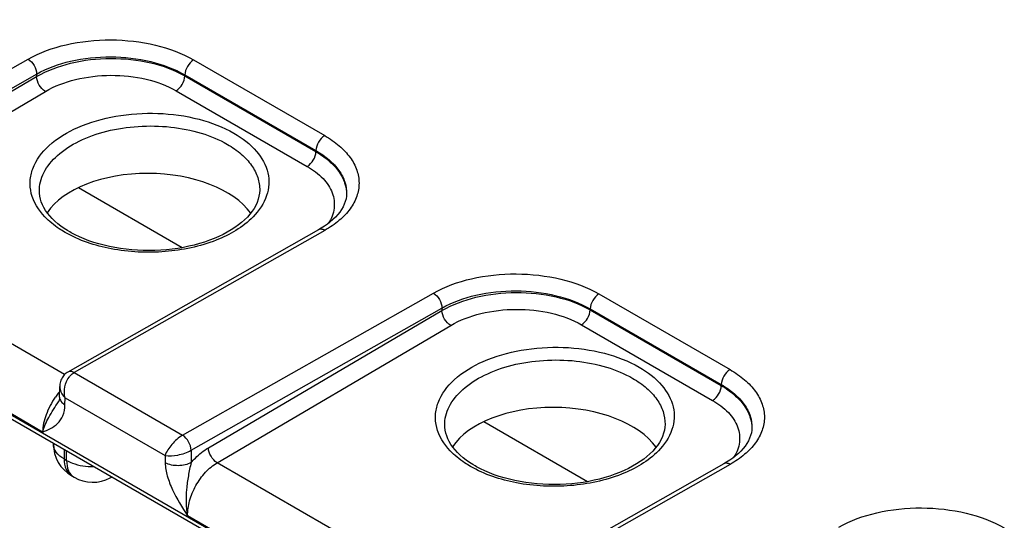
# Model space of a CAD drawing. Header units: inches. Extents: x 0 to 34, y 0 to 22.
# Tile 90 of 97: x 30.3 to 31.099, y 16.657 to 17.063. Entities that reach past the tile are written whole.
import ezdxf

# ---------------------------------------------------------------- set-up
doc = ezdxf.new("R2010")
doc.units = ezdxf.units.IN
doc.header["$LTSCALE"] = 1.87
doc.header["$MEASUREMENT"] = 0
doc.layers.get('0').update_dxf_attribs({"linetype": 'CONTINUOUS'})

msp = doc.modelspace()

# ---------------------------------------------------------------- linework, layer by layer
at = {"color": 7, "linetype": 'CONTINUOUS'}
for p, q in [((31.02971, 16.31756), (26.44402, 18.96528)), ((31.03168, 16.3132), (26.44599, 18.96093)), ((30.10378, 16.91599), (30.30723, 17.03137)), ((30.44156, 17.03068), (30.54791, 16.96928)), ((30.11076, 16.90383), (30.31424, 17.01923)), ((30.12472, 16.90583), (30.31424, 17.0172)), ((30.31424, 17.01923), (30.31424, 17.0172)), ((30.43443, 17.01854), (30.54077, 16.95714)), ((30.43443, 17.01854), (30.43443, 17.01774)), ((30.43443, 17.01774), (30.54075, 16.95635)), ((30.13185, 16.89376), (30.32137, 17.00513)), ((30.42742, 17.00567), (30.53374, 16.94428)), ((30.54077, 16.95714), (30.54075, 16.95635)), ((30.34812, 16.92708), (30.43237, 16.87844)), ((30.49516, 16.9249), (30.49516, 16.92487)), ((30.31646, 16.9239), (30.31646, 16.92391)), ((30.56567, 16.92187), (30.56566, 16.92185)), ((30.33684, 16.7754), (30.13185, 16.89376)), ((30.54293, 16.89289), (30.33953, 16.77746)), ((30.54793, 16.89239), (30.34454, 16.77698)), ((30.31906, 16.72876), (30.10787, 16.8507)), ((30.43259, 16.72614), (30.63603, 16.84152)), ((30.77036, 16.84083), (30.87671, 16.77943)), ((30.43957, 16.71398), (30.64304, 16.82938)), ((30.64304, 16.82938), (30.64304, 16.82735)), ((30.76323, 16.82869), (30.86958, 16.76729)), ((30.76323, 16.82869), (30.76323, 16.82789)), ((30.45352, 16.71598), (30.64304, 16.82735)), ((30.76323, 16.82789), (30.86956, 16.7665)), ((30.46065, 16.70391), (30.65017, 16.81528)), ((30.75622, 16.81583), (30.86255, 16.75443)), ((30.34454, 16.77698), (30.43259, 16.72614)), ((30.33284, 16.75718), (30.33297, 16.76574)), ((30.86958, 16.76729), (30.86956, 16.7665)), ((30.33723, 16.75082), (30.33732, 16.75655)), ((30.33732, 16.75655), (30.41841, 16.70972)), ((30.33194, 16.75334), (30.33194, 16.75335)), ((30.64527, 16.73405), (30.64527, 16.73406)), ((30.67693, 16.73724), (30.76117, 16.68859)), ((30.82396, 16.73505), (30.82396, 16.73503)), ((30.89447, 16.73202), (30.89447, 16.732)), ((30.32779, 16.71962), (30.32779, 16.71921)), ((30.33658, 16.71455), (30.33658, 16.70696)), ((30.33855, 16.70582), (30.33855, 16.71341)), ((30.41841, 16.70972), (30.4185, 16.7039)), ((30.43957, 16.71398), (30.43971, 16.70411)), ((30.33658, 16.70696), (30.33855, 16.70582)), ((30.66565, 16.58555), (30.46065, 16.70391)), ((30.87173, 16.70304), (30.66833, 16.58761)), ((30.87673, 16.70255), (30.67335, 16.58713)), ((30.34279, 16.69323), (30.34476, 16.69209)), ((30.37397, 16.69165), (30.37514, 16.69228)), ((30.64787, 16.53891), (30.43668, 16.66085))]:
    msp.add_line(p, q, dxfattribs=at)
for points in [[(30.49516, 16.9249), (30.495, 16.9226), (30.4946, 16.92011), (30.49396, 16.91762), (30.49307, 16.91514), (30.49194, 16.91269), (30.49058, 16.91026), (30.48898, 16.90786)], [(30.32309, 16.90635), (30.32151, 16.9086), (30.32014, 16.91089), (30.31898, 16.9132), (30.31804, 16.91552), (30.31732, 16.91785), (30.31681, 16.92019), (30.31653, 16.92254), (30.31646, 16.92391)], [(30.56567, 16.92187), (30.56554, 16.92013), (30.56519, 16.91795), (30.56461, 16.91578), (30.56381, 16.91362), (30.56279, 16.91148), (30.56156, 16.90936), (30.56011, 16.90727), (30.55847, 16.90521), (30.55663, 16.9032), (30.55462, 16.90125), (30.55244, 16.89936), (30.55012, 16.89755), (30.54767, 16.89582)], [(30.34107, 16.89119), (30.33929, 16.89225), (30.33652, 16.89403), (30.33388, 16.89589), (30.33139, 16.89784), (30.32904, 16.89987), (30.32687, 16.90197), (30.32489, 16.90413), (30.32309, 16.90635)], [(30.48898, 16.90786), (30.48717, 16.90553), (30.48515, 16.90325), (30.48292, 16.90102), (30.4805, 16.89886), (30.47788, 16.89678), (30.47507, 16.89475), (30.47208, 16.8928), (30.4689, 16.89094), (30.46554, 16.88915), (30.46201, 16.88745), (30.45831, 16.88585), (30.45446, 16.88436), (30.45047, 16.88297), (30.44635, 16.88169), (30.44211, 16.88054), (30.43776, 16.87951), (30.43332, 16.8786), (30.42881, 16.87783), (30.42422, 16.87719), (30.41959, 16.87669), (30.41491, 16.87633), (30.4102, 16.8761), (30.40549, 16.87602), (30.40077, 16.87607), (30.39607, 16.87627), (30.39139, 16.8766), (30.38676, 16.87707), (30.38218, 16.87768), (30.37767, 16.87843), (30.37324, 16.8793), (30.36891, 16.8803), (30.36469, 16.88143), (30.36059, 16.88267), (30.35662, 16.88403), (30.35279, 16.8855), (30.34912, 16.88708), (30.34561, 16.88875), (30.34227, 16.89051), (30.34107, 16.89119)], [(30.54767, 16.89582), (30.5451, 16.89417), (30.54293, 16.89289)], [(30.33953, 16.77746), (30.33899, 16.77714), (30.33817, 16.77657), (30.33739, 16.77593), (30.33666, 16.77522), (30.33598, 16.77445), (30.33536, 16.77361), (30.33481, 16.77273), (30.33432, 16.77179), (30.3339, 16.77079), (30.33356, 16.76976), (30.33329, 16.76868), (30.3331, 16.76756), (30.333, 16.76641), (30.33297, 16.76574)], [(30.33284, 16.75718), (30.33282, 16.75662), (30.33277, 16.75604), (30.3327, 16.75553), (30.33261, 16.75507), (30.33251, 16.75467), (30.3324, 16.75432), (30.33229, 16.75402), (30.33218, 16.75376), (30.33206, 16.75354), (30.33193, 16.75334)], [(30.6519, 16.7165), (30.65031, 16.71875), (30.64894, 16.72104), (30.64778, 16.72335), (30.64684, 16.72567), (30.64612, 16.728), (30.64562, 16.73034), (30.64533, 16.73269), (30.64527, 16.73406)], [(30.82396, 16.73505), (30.82381, 16.73275), (30.82341, 16.73026), (30.82277, 16.72777), (30.82188, 16.7253), (30.82075, 16.72284), (30.81938, 16.72041), (30.81779, 16.71802)], [(30.89447, 16.73202), (30.89435, 16.73028), (30.89399, 16.7281), (30.89341, 16.72593), (30.89261, 16.72377), (30.89159, 16.72164), (30.89036, 16.71952), (30.88892, 16.71742), (30.88727, 16.71536), (30.88544, 16.71335), (30.88343, 16.7114), (30.88125, 16.70951), (30.87893, 16.7077), (30.87648, 16.70597)], [(30.66988, 16.70134), (30.66809, 16.7024), (30.66533, 16.70418), (30.66269, 16.70604), (30.66019, 16.70799), (30.65785, 16.71002), (30.65568, 16.71212), (30.65369, 16.71428), (30.6519, 16.7165)], [(30.81779, 16.71802), (30.81598, 16.71568), (30.81396, 16.7134), (30.81173, 16.71118), (30.8093, 16.70902), (30.80669, 16.70693), (30.80388, 16.70491), (30.80088, 16.70296), (30.7977, 16.70109), (30.79435, 16.6993), (30.79081, 16.69761), (30.78711, 16.69601), (30.78326, 16.69451), (30.77927, 16.69312), (30.77515, 16.69185), (30.77091, 16.69069), (30.76657, 16.68966), (30.76213, 16.68876), (30.75761, 16.68799), (30.75303, 16.68735), (30.74839, 16.68684), (30.74371, 16.68648), (30.73901, 16.68625), (30.73429, 16.68617), (30.72957, 16.68622), (30.72487, 16.68642), (30.72019, 16.68675), (30.71556, 16.68723), (30.71098, 16.68783), (30.70647, 16.68858), (30.70205, 16.68945), (30.69772, 16.69045), (30.6935, 16.69158), (30.6894, 16.69283), (30.68543, 16.69419), (30.6816, 16.69566), (30.67792, 16.69723), (30.67441, 16.6989), (30.67108, 16.70066), (30.66988, 16.70134)], [(30.87648, 16.70597), (30.87391, 16.70432), (30.87174, 16.70304)]]:
    msp.add_lwpolyline(points, dxfattribs=at)
for centre, radius, start, end in [((30.37875, 16.72208), 0.06049, 142.77997, 144.67107), ((30.37819, 16.72251), 0.05979, 142.56421, 142.77698), ((30.37754, 16.72301), 0.05897, 140.85539, 142.56786), ((30.37639, 16.72394), 0.0575, 139.1448, 140.85503), ((30.35779, 16.71921), 0.03, 179.99684, 239.99782), ((30.33777, 16.71921), 0.00998, 179.99762, 181.52811), ((30.35976, 16.71807), 0.03, 239.99871, 298.27008), ((30.3692, 16.70052), 0.01007, 298.28614, 305.54609)]:
    msp.add_arc(centre, radius, start, end, dxfattribs=at)
for centre in [(30.40578, 16.88838), (30.73458, 16.69853)]:
    msp.add_ellipse(centre, major_axis=(0.08857, -0.00132), ratio=0.567225, start_param=6.676521, end_param=9.076484, dxfattribs=at)
for points, knots in [([(30.30723, 17.03137), (30.31678, 17.03679), (30.33898, 17.04464), (30.37442, 17.04826), (30.40985, 17.04426), (30.43202, 17.03619), (30.44156, 17.03068)], [0, 0, 0, 0, 0.236701, 0.499462, 0.762514, 1, 1, 1, 1]), ([(30.30723, 17.03137), (30.3093, 17.03017), (30.31259, 17.02638), (30.31422, 17.02164), (30.31424, 17.01923)], [0, 0, 0, 0, 0.498317, 1, 1, 1, 1]), ([(30.31424, 17.01923), (30.32278, 17.02408), (30.34264, 17.03112), (30.37435, 17.03436), (30.40607, 17.03075), (30.4259, 17.02349), (30.43443, 17.01854)], [0, 0, 0, 0, 0.236698, 0.4994, 0.762425, 1, 1, 1, 1]), ([(30.31424, 17.0172), (30.32276, 17.02217), (30.34258, 17.02948), (30.37431, 17.03309), (30.40604, 17.02978), (30.4259, 17.02265), (30.43443, 17.01774)], [0, 0, 0, 0, 0.237614, 0.500472, 0.763075, 1, 1, 1, 1]), ([(30.44156, 17.03068), (30.43947, 17.0295), (30.43614, 17.0257), (30.43446, 17.02096), (30.43443, 17.01854)], [0, 0, 0, 0, 0.498306, 1, 1, 1, 1]), ([(30.32137, 17.00513), (30.31929, 17.00633), (30.31599, 17.01009), (30.31429, 17.0148), (30.31424, 17.0172)], [0, 0, 0, 0, 0.499442, 1, 1, 1, 1]), ([(30.32137, 17.00513), (30.32888, 17.00954), (30.34637, 17.01604), (30.37437, 17.01925), (30.40238, 17.01633), (30.41989, 17.01002), (30.42742, 17.00567)], [0, 0, 0, 0, 0.237731, 0.500533, 0.763048, 1, 1, 1, 1]), ([(30.42742, 17.00567), (30.42948, 17.00688), (30.43274, 17.01065), (30.43439, 17.01535), (30.43443, 17.01774)], [0, 0, 0, 0, 0.499446, 1, 1, 1, 1]), ([(30.32084, 16.90347), (30.31583, 16.90877), (30.3098, 16.91833), (30.30844, 16.93254), (30.31156, 16.94679), (30.32447, 16.96348), (30.34851, 16.97763), (30.37895, 16.98629), (30.41247, 16.98848), (30.44518, 16.98401), (30.46546, 16.97633), (30.47425, 16.97126)], [0, 0, 0, 0, 0.098026, 0.143225, 0.189021, 0.291017, 0.41518, 0.558979, 0.712649, 0.863614, 1, 1, 1, 1]), ([(30.31646, 16.92391), (30.31635, 16.92912), (30.31924, 16.94046), (30.33123, 16.95465), (30.34912, 16.96593), (30.37155, 16.97374), (30.39676, 16.97754), (30.42272, 16.97701), (30.44728, 16.97223), (30.46235, 16.96604), (30.46899, 16.96221)], [0, 0, 0, 0, 0.087466, 0.18712, 0.304499, 0.438221, 0.582598, 0.729767, 0.871353, 1, 1, 1, 1]), ([(30.47425, 16.97126), (30.48105, 16.96733), (30.49283, 16.9585), (30.50187, 16.94262), (30.50301, 16.92973), (30.50046, 16.91684), (30.49458, 16.90829), (30.48981, 16.90342)], [0, 0, 0, 0, 0.286404, 0.526414, 0.6384, 0.75161, 1, 1, 1, 1]), ([(30.54791, 16.96928), (30.54582, 16.96809), (30.54249, 16.9643), (30.54081, 16.95956), (30.54078, 16.95714)], [0, 0, 0, 0, 0.498306, 1, 1, 1, 1]), ([(30.54791, 16.96928), (30.55207, 16.96687), (30.55963, 16.96168), (30.56867, 16.95222), (30.57439, 16.94178), (30.57638, 16.9307), (30.5744, 16.91964), (30.56868, 16.90924), (30.55965, 16.89987), (30.55209, 16.89476), (30.54793, 16.89239)], [0, 0, 0, 0, 0.14563, 0.275694, 0.392383, 0.501041, 0.609508, 0.725691, 0.855077, 1, 1, 1, 1]), ([(30.46899, 16.96221), (30.47297, 16.95991), (30.48018, 16.95492), (30.48875, 16.94578), (30.49409, 16.93564), (30.49523, 16.92838), (30.49516, 16.9249)], [0, 0, 0, 0, 0.289184, 0.547954, 0.781165, 1, 1, 1, 1]), ([(30.53374, 16.94428), (30.5358, 16.94549), (30.53907, 16.94926), (30.54072, 16.95396), (30.54075, 16.95635)], [0, 0, 0, 0, 0.499446, 1, 1, 1, 1]), ([(30.54075, 16.95635), (30.5445, 16.95418), (30.5513, 16.94947), (30.5594, 16.94087), (30.5645, 16.93136), (30.56566, 16.92454), (30.56564, 16.92127)], [0, 0, 0, 0, 0.289206, 0.548178, 0.781535, 1, 1, 1, 1]), ([(30.54077, 16.95714), (30.54458, 16.95495), (30.55146, 16.95022), (30.55964, 16.94156), (30.56472, 16.93199), (30.56576, 16.92514), (30.56567, 16.92187)], [0, 0, 0, 0, 0.291281, 0.550686, 0.783058, 1, 1, 1, 1]), ([(30.53374, 16.94428), (30.53841, 16.94159), (30.54658, 16.93558), (30.55482, 16.92359), (30.55661, 16.91006), (30.55329, 16.90185), (30.55095, 16.8982)], [0, 0, 0, 0, 0.2916, 0.540474, 0.765658, 1, 1, 1, 1]), ([(30.33728, 16.89079), (30.33569, 16.89171), (30.32979, 16.89536), (30.32435, 16.89977), (30.32084, 16.90347)], [0, 0, 0, 0, 0.264856, 1, 1, 1, 1]), ([(30.48981, 16.90342), (30.48154, 16.89496), (30.45825, 16.88166), (30.41816, 16.87332), (30.37582, 16.87528), (30.34875, 16.88417), (30.33728, 16.89079)], [0, 0, 0, 0, 0.219932, 0.481669, 0.753783, 1, 1, 1, 1]), ([(30.54793, 16.89239), (30.5471, 16.89287), (30.54545, 16.89355), (30.54361, 16.89328), (30.54293, 16.89289)], [0, 0, 0, 0, 0.549416, 1, 1, 1, 1]), ([(30.63603, 16.84152), (30.64558, 16.84694), (30.66778, 16.85479), (30.70322, 16.85841), (30.73866, 16.85441), (30.76082, 16.84634), (30.77036, 16.84083)], [0, 0, 0, 0, 0.236701, 0.499462, 0.762514, 1, 1, 1, 1]), ([(30.63603, 16.84152), (30.63811, 16.84033), (30.64139, 16.83653), (30.64302, 16.83179), (30.64304, 16.82938)], [0, 0, 0, 0, 0.498317, 1, 1, 1, 1]), ([(30.64304, 16.82938), (30.65158, 16.83424), (30.67144, 16.84127), (30.70316, 16.84451), (30.73487, 16.8409), (30.7547, 16.83364), (30.76323, 16.82869)], [0, 0, 0, 0, 0.236698, 0.4994, 0.762425, 1, 1, 1, 1]), ([(30.64304, 16.82735), (30.65156, 16.83233), (30.67139, 16.83963), (30.70312, 16.84324), (30.73485, 16.83993), (30.7547, 16.8328), (30.76323, 16.82789)], [0, 0, 0, 0, 0.237614, 0.500472, 0.763075, 1, 1, 1, 1]), ([(30.77036, 16.84083), (30.76827, 16.83965), (30.76495, 16.83586), (30.76327, 16.83111), (30.76323, 16.82869)], [0, 0, 0, 0, 0.498306, 1, 1, 1, 1]), ([(30.65017, 16.81528), (30.65769, 16.8197), (30.67517, 16.82619), (30.70318, 16.82941), (30.73119, 16.82648), (30.7487, 16.82017), (30.75622, 16.81583)], [0, 0, 0, 0, 0.237731, 0.500533, 0.763048, 1, 1, 1, 1]), ([(30.65017, 16.81528), (30.6481, 16.81648), (30.6448, 16.82024), (30.6431, 16.82495), (30.64304, 16.82735)], [0, 0, 0, 0, 0.499442, 1, 1, 1, 1]), ([(30.75622, 16.81583), (30.75828, 16.81703), (30.76155, 16.8208), (30.7632, 16.8255), (30.76323, 16.82789)], [0, 0, 0, 0, 0.499446, 1, 1, 1, 1]), ([(30.64965, 16.71362), (30.64464, 16.71892), (30.63861, 16.72848), (30.63724, 16.74269), (30.64036, 16.75694), (30.65328, 16.77363), (30.67732, 16.78778), (30.70775, 16.79645), (30.74128, 16.79863), (30.77399, 16.79416), (30.79427, 16.78648), (30.80305, 16.78141)], [0, 0, 0, 0, 0.098026, 0.143225, 0.189021, 0.291017, 0.41518, 0.558979, 0.712649, 0.863614, 1, 1, 1, 1]), ([(30.64527, 16.73406), (30.64516, 16.73928), (30.64804, 16.75061), (30.66003, 16.7648), (30.67792, 16.77609), (30.70035, 16.7839), (30.72557, 16.78769), (30.75153, 16.78717), (30.77608, 16.78238), (30.79115, 16.7762), (30.7978, 16.77236)], [0, 0, 0, 0, 0.087466, 0.18712, 0.304499, 0.438221, 0.582598, 0.729767, 0.871353, 1, 1, 1, 1]), ([(30.80305, 16.78141), (30.80985, 16.77748), (30.82163, 16.76865), (30.83067, 16.75277), (30.83181, 16.73988), (30.82927, 16.72699), (30.82338, 16.71844), (30.81862, 16.71357)], [0, 0, 0, 0, 0.286404, 0.526414, 0.6384, 0.75161, 1, 1, 1, 1]), ([(30.34454, 16.77698), (30.34372, 16.77745), (30.34206, 16.77814), (30.34021, 16.77785), (30.33953, 16.77746)], [0, 0, 0, 0, 0.548404, 1, 1, 1, 1]), ([(30.34081, 16.77369), (30.34108, 16.77403), (30.34216, 16.7753), (30.34348, 16.77637), (30.34454, 16.77698)], [0, 0, 0, 0, 0.262078, 1, 1, 1, 1]), ([(30.7978, 16.77236), (30.80178, 16.77006), (30.80899, 16.76507), (30.81756, 16.75593), (30.8229, 16.74579), (30.82403, 16.73853), (30.82396, 16.73505)], [0, 0, 0, 0, 0.289184, 0.547954, 0.781165, 1, 1, 1, 1]), ([(30.87671, 16.77943), (30.87462, 16.77824), (30.8713, 16.77445), (30.86962, 16.76971), (30.86958, 16.76729)], [0, 0, 0, 0, 0.498306, 1, 1, 1, 1]), ([(30.87671, 16.77943), (30.88088, 16.77702), (30.88844, 16.77183), (30.89747, 16.76237), (30.9032, 16.75193), (30.90519, 16.74086), (30.90321, 16.7298), (30.89749, 16.7194), (30.88845, 16.71003), (30.8809, 16.70491), (30.87673, 16.70255)], [0, 0, 0, 0, 0.14563, 0.275694, 0.392383, 0.501041, 0.609508, 0.725691, 0.855077, 1, 1, 1, 1]), ([(30.33297, 16.76574), (30.33296, 16.76494), (30.33337, 16.76148), (30.33544, 16.75841), (30.33732, 16.75655)], [0, 0, 0, 0, 0.231238, 1, 1, 1, 1]), ([(30.86255, 16.75443), (30.86461, 16.75564), (30.86787, 16.75941), (30.86952, 16.76411), (30.86956, 16.7665)], [0, 0, 0, 0, 0.499446, 1, 1, 1, 1]), ([(30.86956, 16.7665), (30.8733, 16.76433), (30.8801, 16.75962), (30.8882, 16.75103), (30.8933, 16.74151), (30.89446, 16.73469), (30.89444, 16.73142)], [0, 0, 0, 0, 0.289206, 0.548178, 0.781535, 1, 1, 1, 1]), ([(30.86958, 16.76729), (30.87338, 16.7651), (30.88027, 16.76037), (30.88845, 16.75172), (30.89352, 16.74214), (30.89457, 16.73529), (30.89447, 16.73202)], [0, 0, 0, 0, 0.291281, 0.550686, 0.783058, 1, 1, 1, 1]), ([(30.32939, 16.75707), (30.32631, 16.75271), (30.32148, 16.74366), (30.31915, 16.73357), (30.31906, 16.72876)], [0, 0, 0, 0, 0.526247, 1, 1, 1, 1]), ([(30.33284, 16.75718), (30.33282, 16.75598), (30.33382, 16.75329), (30.33598, 16.75157), (30.33723, 16.75082)], [0, 0, 0, 0, 0.450469, 1, 1, 1, 1]), ([(30.31906, 16.72876), (30.3202, 16.73293), (30.324, 16.74151), (30.32922, 16.74919), (30.33194, 16.75334)], [0, 0, 0, 0, 0.465661, 1, 1, 1, 1]), ([(30.31906, 16.72876), (30.3234, 16.73058), (30.33033, 16.73358), (30.33624, 16.74227), (30.33719, 16.74785), (30.33723, 16.75082)], [0, 0, 0, 0, 0.461393, 0.70815, 1, 1, 1, 1]), ([(30.86255, 16.75443), (30.86722, 16.75174), (30.87538, 16.74573), (30.88362, 16.73374), (30.88541, 16.72021), (30.88209, 16.712), (30.87976, 16.70835)], [0, 0, 0, 0, 0.2916, 0.540474, 0.765658, 1, 1, 1, 1]), ([(30.43258, 16.72614), (30.42926, 16.72424), (30.4238, 16.71919), (30.41957, 16.71302), (30.41841, 16.70972)], [0, 0, 0, 0, 0.522556, 1, 1, 1, 1]), ([(30.43957, 16.71398), (30.43954, 16.71639), (30.43794, 16.72113), (30.43466, 16.72495), (30.43259, 16.72614)], [0, 0, 0, 0, 0.501968, 1, 1, 1, 1]), ([(30.33658, 16.70696), (30.33414, 16.70837), (30.32995, 16.71157), (30.32786, 16.71664), (30.32779, 16.71894)], [0, 0, 0, 0, 0.550246, 1, 1, 1, 1]), ([(30.41841, 16.70972), (30.42183, 16.70916), (30.42922, 16.70984), (30.43626, 16.71208), (30.43956, 16.71398)], [0, 0, 0, 0, 0.47579, 1, 1, 1, 1]), ([(30.43971, 16.70411), (30.44076, 16.70534), (30.44488, 16.70981), (30.44967, 16.71371), (30.45352, 16.71598)], [0, 0, 0, 0, 0.264871, 1, 1, 1, 1]), ([(30.46065, 16.70391), (30.45858, 16.70511), (30.45527, 16.70887), (30.45357, 16.71358), (30.45352, 16.71598)], [0, 0, 0, 0, 0.499442, 1, 1, 1, 1]), ([(30.66608, 16.70094), (30.66449, 16.70186), (30.6586, 16.70551), (30.65315, 16.70992), (30.64965, 16.71362)], [0, 0, 0, 0, 0.264856, 1, 1, 1, 1]), ([(30.81862, 16.71357), (30.81034, 16.70511), (30.78705, 16.69182), (30.74697, 16.68347), (30.70463, 16.68544), (30.67755, 16.69432), (30.66608, 16.70094)], [0, 0, 0, 0, 0.219932, 0.481669, 0.753783, 1, 1, 1, 1]), ([(30.33658, 16.70696), (30.33658, 16.7041), (30.33727, 16.69877), (30.34077, 16.6944), (30.34279, 16.69323)], [0, 0, 0, 0, 0.550749, 1, 1, 1, 1]), ([(30.33855, 16.70582), (30.34004, 16.70496), (30.34692, 16.70179), (30.35463, 16.70068), (30.36045, 16.70076)], [0, 0, 0, 0, 0.229051, 1, 1, 1, 1]), ([(30.33855, 16.70582), (30.33855, 16.70296), (30.33924, 16.69764), (30.34274, 16.69326), (30.34476, 16.69209)], [0, 0, 0, 0, 0.550748, 1, 1, 1, 1]), ([(30.43971, 16.70411), (30.43656, 16.70229), (30.42913, 16.70081), (30.42167, 16.70214), (30.4185, 16.7039)], [0, 0, 0, 0, 0.501142, 1, 1, 1, 1]), ([(30.4185, 16.7039), (30.41856, 16.70027), (30.41998, 16.6927), (30.42579, 16.67801), (30.43231, 16.66772), (30.43668, 16.66085)], [0, 0, 0, 0, 0.230469, 0.482761, 1, 1, 1, 1]), ([(30.43971, 16.70411), (30.43862, 16.7006), (30.4372, 16.69331), (30.43518, 16.67894), (30.43521, 16.66785), (30.43667, 16.66085)], [0, 0, 0, 0, 0.253016, 0.508341, 1, 1, 1, 1]), ([(30.43667, 16.66085), (30.4366, 16.66491), (30.43794, 16.67348), (30.44302, 16.68557), (30.4506, 16.69623), (30.45717, 16.70186), (30.46065, 16.70391)], [0, 0, 0, 0, 0.238326, 0.500865, 0.76294, 1, 1, 1, 1]), ([(30.87673, 16.70255), (30.87591, 16.70302), (30.87426, 16.7037), (30.87241, 16.70343), (30.87174, 16.70304)], [0, 0, 0, 0, 0.549416, 1, 1, 1, 1]), ([(30.96484, 16.65167), (30.97439, 16.65709), (30.99658, 16.66494), (31.03203, 16.66857), (31.06746, 16.66457), (31.08963, 16.65649), (31.09917, 16.65099)], [0, 0, 0, 0, 0.236701, 0.499462, 0.762514, 1, 1, 1, 1])]:
    msp.add_open_spline(points, degree=3, knots=knots, dxfattribs=at)
msp.add_open_spline([(30.33732, 16.75655), (30.33591, 16.76221), (30.3372, 16.76911), (30.34081, 16.77369)], degree=3, dxfattribs=at)

doc.saveas('drawing.dxf')
